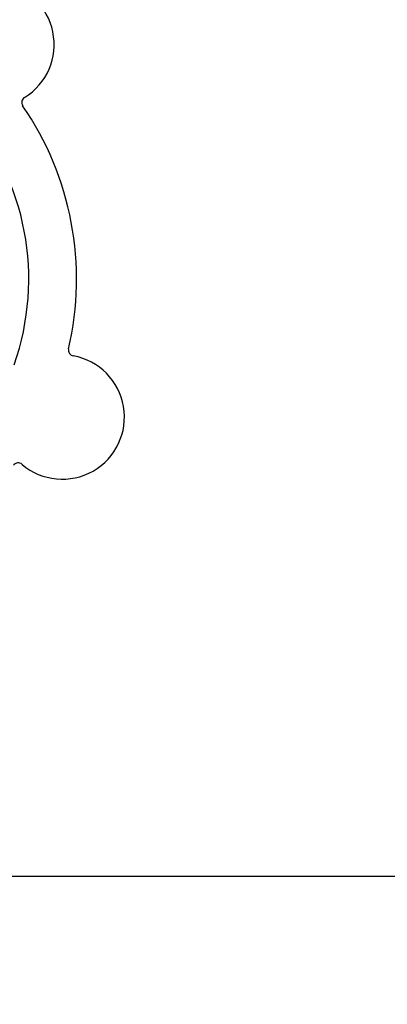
# Model space of a CAD drawing. Header units: inches. Extents: x 24 to 1128, y -69 to 748.
# Tile 15 of 256: x 122.29 to 124.21, y 222.88 to 228.03. Entities that reach past the tile are written whole.
import ezdxf

# ---------------------------------------------------------------- set-up
doc = ezdxf.new("R2010")
doc.units = ezdxf.units.IN
doc.header["$LTSCALE"] = 32
doc.header["$MEASUREMENT"] = 0
doc.layers.add('Dimension (ANSI)', color=7, linetype='Continuous', lineweight=25)
doc.layers.add('Visible (ANSI)', color=7, linetype='Continuous', lineweight=30)
doc.styles.add('Note Text (ANSI)', font='tahoma.ttf')
doc.dimstyles.new('SB Fraction-16 (ANSI)', dxfattribs={"dimscale": 32, "dimtxt": 0.125, "dimasz": 0.098425, "dimexe": 0.125, "dimexo": 0.0625, "dimgap": 0.031496, "dimtad": 0, "dimtih": 1, "dimtoh": 1, "dimdec": 4, "dimrnd": 1e-08, "dimzin": 0, "dimdsep": 46, "dimlunit": 5, "dimtxsty": 'Note Text (ANSI)', "dimcen": 0.09, "dimdle": 0.393701, "dimclrd": 256, "dimclre": 256, "dimclrt": 256, "dimadec": 0, "dimazin": 3, "dimtfac": 0.96, "dimtofl": 0, "dimtmove": 0, "dimatfit": 3, "dimfxl": 1, "dimfrac": 2, "dimtolj": 1, "dimtzin": 12, "dimlwd": -1, "dimlwe": -1, "dimarcsym": 0})

# ---------------------------------------------------------------- blocks, each defined once
blk = doc.blocks.new('*D15')
at = {"layer": 'Defpoints', "color": 0, "transparency": 16777216}
for p in [(159.2904, 460.4837), (67.9568, 170.772), (125.1654, 170.772)]:
    blk.add_point(p, dxfattribs=at)
at = {"layer": 'Dimension (ANSI)', "transparency": 16777216}
for p, q in [((157.2904, 460.4837), (63.9568, 460.4837)), ((67.9568, 457.3341), (67.9568, 323.1609)), ((67.9568, 173.9216), (67.9568, 316.0948)), ((123.1654, 170.772), (63.9568, 170.772))]:
    blk.add_line(p, q, dxfattribs=at)
for points in [[(67.4319, 457.3341), (68.4817, 457.3341), (67.9568, 460.4837)], [(67.4319, 173.9216), (68.4817, 173.9216), (67.9568, 170.772)]]:
    blk.add_solid(points, dxfattribs=at)
at = {"layer": 'Dimension (ANSI)', "transparency": 16777216, "insert": (55.7701, 322.153), "char_height": 4, "attachment_point": 1, "style": 'Note Text (ANSI)'}
blk.add_mtext('\\A1;289 11/16', dxfattribs=at)

msp = doc.modelspace()

# ---------------------------------------------------------------- linework, layer by layer
at = {"layer": 'Visible (ANSI)'}
msp.add_line((126.56611, 223.54617), (121.40611, 223.54617), dxfattribs=at)
for centre, radius, start, end in [((122.14378, 227.89986), 0.325, 301.56477, 151.80207), ((122.33027, 227.59632), 0.03125, 121.56477, 214.51231), ((120.98611, 226.67208), 1.35, 340.62287, 40.74397), ((120.98611, 226.67208), 1.6, 346.81714, 34.5497), ((122.57461, 226.30109), 0.03125, 166.85452, 259.80207), ((122.51154, 225.95047), 0.325, 229.56477, 79.80207), ((122.28048, 225.67931), 0.03125, 49.56477, 142.51231)]:
    msp.add_arc(centre, radius, start, end, dxfattribs=at)

# ---------------------------------------------------------------- dimensions: what is measured, and where the dimension line sits
at = {"layer": 'Dimension (ANSI)'}
dim = msp.add_linear_dim(base=(67.95681, 170.77197), p1=(159.29037, 460.48367), p2=(125.16537, 170.77197), angle=270, dimstyle='SB Fraction-16 (ANSI)', override={"dimgap": 0.031496, "dimdec": 4, "dimtol": 0, "dimlim": 0, "dimtp": 0, "dimtm": 0, "dimtdec": 2, "dimatfit": 1}, dxfattribs=at)
dim.commit()
dim.dimension.update_dxf_attribs({"geometry": '*D15', "text_midpoint": (67.95681, 319.62782), "dimtype": 160})

doc.saveas('drawing.dxf')
